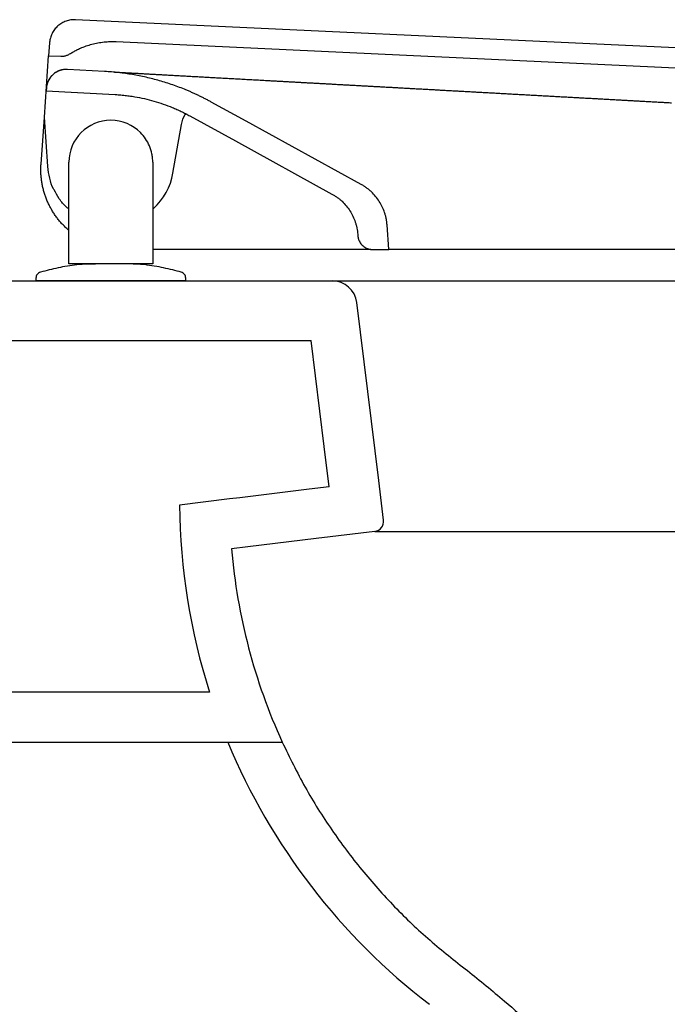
# Model space of a CAD drawing. Header units: millimetres. Extents: x 1143.675 to 1144.225, y 838.048 to 838.49.
# Tile 1 of 2: x 1143.798 to 1143.927, y 838.293 to 838.49. Entities that reach past the tile are written whole.
import ezdxf

# ---------------------------------------------------------------- set-up
doc = ezdxf.new("R2010")
doc.units = ezdxf.units.MM
doc.layers.add('SANINDUSA', color=3, linetype='Continuous')

msp = doc.modelspace()

# ---------------------------------------------------------------- linework, layer by layer
at = {"layer": 'SANINDUSA'}
for p, q in [((1144.217284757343, 838.4712105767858), (1143.808921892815, 838.4904684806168)), ((1143.80369854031, 838.4858228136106), (1143.803519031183, 838.4832557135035)), ((1143.817058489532, 838.486080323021), (1144.212033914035, 838.4674537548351)), ((1143.802659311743, 838.4709611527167), (1143.803519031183, 838.4832557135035)), ((1143.803519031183, 838.4832557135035), (1143.805976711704, 838.4831398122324)), ((1143.807726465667, 838.4836041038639), (1143.807726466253, 838.4836041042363)), ((1143.807726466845, 838.4836041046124), (1143.807726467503, 838.4836041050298)), ((1143.814740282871, 838.4800861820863), (1143.807276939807, 838.480497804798)), ((1143.803066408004, 838.4767829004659), (1143.803027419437, 838.4762253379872)), ((1143.803027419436, 838.4762253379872), (1143.816880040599, 838.4754613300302)), ((1143.843120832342, 838.470100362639), (1143.8360884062, 838.473969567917)), ((1143.801999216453, 838.4615213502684), (1143.802658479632, 838.470949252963)), ((1143.803352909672, 838.4610184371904), (1143.802658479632, 838.470949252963)), ((1143.831824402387, 838.4711794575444), (1143.8409497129, 838.4661587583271)), ((1143.828429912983, 838.4597042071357), (1143.830145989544, 838.4694365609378)), ((1143.866159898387, 838.4574246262), (1143.843120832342, 838.470100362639)), ((1143.8409497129, 838.4661587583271), (1143.860278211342, 838.4555245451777)), ((1143.801999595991, 838.4615213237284), (1143.801998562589, 838.4615065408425)), ((1143.80757209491, 838.4415339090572), (1143.80757209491, 838.4619007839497)), ((1143.824372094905, 838.4619010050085), (1143.824372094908, 838.4415339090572)), ((1143.871661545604, 838.4444052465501), (1143.871315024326, 838.4493607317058)), ((1143.865433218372, 838.447460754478), (1143.865451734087, 838.4471959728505)), ((1143.868094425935, 838.4444052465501), (1143.824372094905, 838.4444052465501)), ((1143.868444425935, 838.4444052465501), (1143.871661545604, 838.4444052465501)), ((1144.157525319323, 838.4444052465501), (1143.871661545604, 838.4444052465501)), ((1143.808016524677, 838.4415339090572), (1143.80757209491, 838.4415339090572)), ((1143.808189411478, 838.4415339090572), (1143.808016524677, 838.4415339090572)), ((1143.808377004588, 838.4415339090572), (1143.808189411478, 838.4415339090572)), ((1143.80857209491, 838.4415339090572), (1143.808377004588, 838.4415339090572)), ((1143.823372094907, 838.4415339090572), (1143.80857209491, 838.4415339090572)), ((1143.823567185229, 838.4415339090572), (1143.823372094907, 838.4415339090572)), ((1143.82375477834, 838.4415339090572), (1143.823567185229, 838.4415339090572)), ((1143.824372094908, 838.4415339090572), (1143.82375477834, 838.4415339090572)), ((1143.674856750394, 838.438134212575), (1143.860301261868, 838.438134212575)), ((1143.800972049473, 838.438649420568), (1143.800972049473, 838.438134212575)), ((1143.83098593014, 838.4381384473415), (1143.83098593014, 838.4386536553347)), ((1143.860301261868, 838.438134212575), (1144.174133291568, 838.438134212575)), ((1143.869645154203, 838.3980596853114), (1143.865264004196, 838.4337435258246)), ((1143.7148567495, 838.4261342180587), (1143.856123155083, 838.4261342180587)), ((1143.870620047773, 838.3901193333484), (1143.869645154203, 838.3980596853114)), ((1143.839724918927, 838.3943861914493), (1143.829734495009, 838.3931596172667)), ((1143.868878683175, 838.387890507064), (1144.165555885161, 838.387890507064)), ((1143.835759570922, 838.3556342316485), (1143.744856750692, 838.3556342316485)), ((1143.704856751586, 838.3456342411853), (1143.839416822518, 838.3456342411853)), ((1143.839416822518, 838.3456342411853), (1143.8503191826, 838.3456342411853))]:
    msp.add_line(p, q, dxfattribs=at)
at = {"layer": 'SANINDUSA', "flags": 128}
for points in [[(1143.802659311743, 838.4709611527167), (1143.802658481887, 838.4709551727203), (1143.802658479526, 838.4709492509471)], [(1143.859719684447, 838.396841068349), (1143.8587322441, 838.4048836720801), (1143.856123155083, 838.4261342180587)], [(1143.859719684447, 838.396841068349), (1143.85572608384, 838.396350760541), (1143.841806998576, 838.3946418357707), (1143.839724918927, 838.3943861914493)], [(1143.868878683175, 838.387890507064), (1143.857145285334, 838.3864499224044), (1143.8434267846, 838.3847656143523), (1143.840153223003, 838.3843636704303)]]:
    msp.add_lwpolyline(points, dxfattribs=at)
at = {"layer": 'SANINDUSA'}
for centre, radius, start, end in [((1143.816245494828, 838.4618086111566), 0.0123648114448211, 312.1031364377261, 350.2009609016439), ((1143.860301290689, 838.4331342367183), 0.004999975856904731, 6.999368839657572, 90.00033027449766), ((1143.956926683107, 838.3943352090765), 0.1271976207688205, 180.5295492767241, 197.7135685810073), ((1143.86863493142, 838.3898756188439), 0.00200002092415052, 277.0003035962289, 6.999228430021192), ((1143.95746185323, 838.3944566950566), 0.1177420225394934, 184.9175161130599, 204.4976645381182), ((1143.957534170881, 838.3946076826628), 0.1278675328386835, 202.5197193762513, 232.563885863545)]:
    msp.add_arc(centre, radius, start, end, dxfattribs=at)
for points, knots in [([(1143.808921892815, 838.4904684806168), (1143.80885735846, 838.4904708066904), (1143.808728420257, 838.4904754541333), (1143.808534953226, 838.4904729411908), (1143.808341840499, 838.4904634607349), (1143.80814904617, 838.4904463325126), (1143.807861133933, 838.4904095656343), (1143.807480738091, 838.4903346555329), (1143.807016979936, 838.4901953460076), (1143.806568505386, 838.4900120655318), (1143.805997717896, 838.4897111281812), (1143.805342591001, 838.489233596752), (1143.804792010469, 838.4886387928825), (1143.80442650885, 838.4881070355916), (1143.804192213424, 838.4876831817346), (1143.803999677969, 838.4872386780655), (1143.803867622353, 838.4868287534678), (1143.803781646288, 838.4864623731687), (1143.80372698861, 838.4861442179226), (1143.803708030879, 838.4859300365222), (1143.80369854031, 838.4858228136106)], [0, 0, 0, 0, 0.02503999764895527, 0.05002935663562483, 0.07500560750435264, 0.10000633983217, 0.125069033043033, 0.1875475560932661, 0.2500972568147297, 0.3125757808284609, 0.3751254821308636, 0.5000067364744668, 0.624887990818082, 0.6873665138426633, 0.7499162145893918, 0.8123947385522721, 0.8749444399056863, 0.9166429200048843, 0.9582700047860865, 1, 1, 1, 1]), ([(1143.807726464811, 838.4836041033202), (1143.807842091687, 838.4836763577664), (1143.808073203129, 838.4838207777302), (1143.808426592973, 838.4840260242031), (1143.808784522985, 838.4842226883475), (1143.809147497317, 838.4844099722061), (1143.809515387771, 838.4845880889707), (1143.810135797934, 838.4848691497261), (1143.811024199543, 838.4852183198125), (1143.812197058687, 838.485577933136), (1143.813394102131, 838.4858471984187), (1143.81440612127, 838.4859941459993), (1143.815220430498, 838.4860653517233), (1143.815832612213, 838.4860948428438), (1143.816445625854, 838.4861024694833), (1143.816854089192, 838.4860877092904), (1143.817058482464, 838.4860803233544)], [0, 0, 0, 0, 0.04170912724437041, 0.08336691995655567, 0.1250005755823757, 0.1666373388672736, 0.208304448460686, 0.2500290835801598, 0.3749885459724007, 0.5000040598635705, 0.6249634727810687, 0.7499790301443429, 0.8125198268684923, 0.8749755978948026, 0.9374383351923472, 1, 1, 1, 1]), ([(1143.805976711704, 838.4831398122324), (1143.806027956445, 838.4831381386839), (1143.806130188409, 838.4831347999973), (1143.806283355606, 838.4831396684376), (1143.806435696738, 838.4831518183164), (1143.80658724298, 838.4831719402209), (1143.806737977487, 838.4831998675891), (1143.806937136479, 838.4832472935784), (1143.807180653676, 838.4833255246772), (1143.807462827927, 838.4834471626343), (1143.807638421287, 838.4835516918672), (1143.807726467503, 838.4836041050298)], [0, 0, 0, 0, 0.08364454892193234, 0.1668687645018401, 0.2498903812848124, 0.3329287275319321, 0.4162029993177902, 0.4999305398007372, 0.6668466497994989, 0.8329498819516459, 1, 1, 1, 1]), ([(1143.807276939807, 838.480497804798), (1143.807212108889, 838.4805004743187), (1143.807082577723, 838.4805058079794), (1143.806888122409, 838.4805018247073), (1143.806694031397, 838.4804890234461), (1143.806436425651, 838.4804591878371), (1143.806117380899, 838.4803986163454), (1143.805743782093, 838.4802889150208), (1143.805382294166, 838.4801436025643), (1143.804922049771, 838.4799040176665), (1143.804393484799, 838.4795223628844), (1143.8039490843, 838.4790456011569), (1143.803653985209, 838.4786188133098), (1143.803464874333, 838.4782784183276), (1143.803309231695, 838.4779212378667), (1143.803190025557, 838.4775506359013), (1143.803104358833, 838.4771702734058), (1143.803079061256, 838.4769120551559), (1143.803066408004, 838.4767829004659)], [0, 0, 0, 0, 0.03128780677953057, 0.06251255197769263, 0.09374835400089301, 0.1250692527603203, 0.1875412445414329, 0.2501017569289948, 0.3125737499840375, 0.375134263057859, 0.5000182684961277, 0.6249022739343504, 0.6873742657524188, 0.7499347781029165, 0.8124067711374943, 0.8749672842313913, 0.9374615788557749, 0.9999999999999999, 0.9999999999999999, 0.9999999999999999, 0.9999999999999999]), ([(1143.807279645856, 838.4804976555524), (1143.807212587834, 838.4805003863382), (1143.807078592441, 838.480505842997), (1143.806877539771, 838.4805013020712), (1143.806677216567, 838.4804874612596), (1143.806477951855, 838.4804634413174), (1143.806280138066, 838.4804295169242), (1143.806084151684, 838.4803856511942), (1143.805890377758, 838.4803319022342), (1143.805699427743, 838.4802683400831), (1143.805511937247, 838.4801953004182), (1143.805328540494, 838.4801130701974), (1143.80514966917, 838.4800218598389), (1143.804975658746, 838.479921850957), (1143.804806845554, 838.4798132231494), (1143.80464356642, 838.4796961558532), (1143.804486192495, 838.4795708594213), (1143.804335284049, 838.4794377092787), (1143.804191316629, 838.4792972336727), (1143.804054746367, 838.4791499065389), (1143.803925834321, 838.478996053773), (1143.803804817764, 838.478835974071), (1143.803691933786, 838.4786699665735), (1143.803587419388, 838.4784983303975), (1143.803491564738, 838.4783214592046), (1143.803404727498, 838.4781399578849), (1143.803327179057, 838.4779544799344), (1143.803259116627, 838.4777655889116), (1143.803200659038, 838.4775736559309), (1143.803151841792, 838.4773790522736), (1143.803113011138, 838.4771821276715), (1143.803083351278, 838.4769833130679), (1143.803072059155, 838.4768497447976), (1143.803066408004, 838.4767829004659)], [0, 0, 0, 0, 0.03233022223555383, 0.06460227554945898, 0.09683561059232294, 0.1290496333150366, 0.1612640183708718, 0.1934990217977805, 0.2257757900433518, 0.258112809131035, 0.2904253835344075, 0.3226856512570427, 0.354913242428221, 0.3871276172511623, 0.4193483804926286, 0.4515955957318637, 0.4838900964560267, 0.5162313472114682, 0.5485225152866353, 0.5807669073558, 0.6129843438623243, 0.6451943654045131, 0.6774165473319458, 0.7096708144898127, 0.7419777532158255, 0.7743066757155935, 0.8065752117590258, 0.8388016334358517, 0.8710060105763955, 0.9032080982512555, 0.9354276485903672, 0.9676847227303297, 0.9999999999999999, 0.9999999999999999, 0.9999999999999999, 0.9999999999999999]), ([(1143.836088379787, 838.4739695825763), (1143.835883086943, 838.4740814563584), (1143.835472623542, 838.4743051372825), (1143.834851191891, 838.4746296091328), (1143.834225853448, 838.4749458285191), (1143.833596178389, 838.4752530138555), (1143.832962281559, 838.4755513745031), (1143.832324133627, 838.4758408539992), (1143.83168173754, 838.4761214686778), (1143.830389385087, 838.4766645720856), (1143.82842256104, 838.4774113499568), (1143.825751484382, 838.4782571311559), (1143.823040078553, 838.4789518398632), (1143.820753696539, 838.4794027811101), (1143.81891210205, 838.4796868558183), (1143.817525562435, 838.4798604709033), (1143.816134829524, 838.4799980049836), (1143.815204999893, 838.4800567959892), (1143.814739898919, 838.4800862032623)], [0, 0, 0, 0, 0.03132204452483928, 0.06262543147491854, 0.09391631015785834, 0.125200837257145, 0.1564851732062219, 0.1877754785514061, 0.2190779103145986, 0.250398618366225, 0.3755812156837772, 0.5007665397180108, 0.6255729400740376, 0.7503785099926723, 0.8128065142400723, 0.8751868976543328, 0.9375684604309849, 1, 1, 1, 1]), ([(1143.816720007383, 838.479976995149), (1143.816782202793, 838.479973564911), (1143.816906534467, 838.4799667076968), (1143.817039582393, 838.479959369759), (1143.817106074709, 838.4799557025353)], [0, 0, 0, 0, 0.5002378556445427, 1, 1, 1, 1]), ([(1143.817106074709, 838.4799557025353), (1143.817174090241, 838.4799519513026), (1143.817310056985, 838.4799444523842), (1143.81745476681, 838.4799364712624), (1143.817527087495, 838.4799324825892)], [0, 0, 0, 0, 0.5002365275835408, 1, 1, 1, 1]), ([(1143.817527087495, 838.4799324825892), (1143.81760094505, 838.4799284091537), (1143.817748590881, 838.4799202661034), (1143.817905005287, 838.4799116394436), (1143.817983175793, 838.4799073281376)], [0, 0, 0, 0, 0.5002346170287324, 1, 1, 1, 1]), ([(1143.817983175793, 838.4799073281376), (1143.818062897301, 838.4799029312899), (1143.818222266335, 838.4798941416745), (1143.818390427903, 838.4798848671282), (1143.818474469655, 838.4798802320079)], [0, 0, 0, 0, 0.500232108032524, 1, 1, 1, 1]), ([(1143.818474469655, 838.4798802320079), (1143.818560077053, 838.479875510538), (1143.81873121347, 838.4798660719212), (1143.818911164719, 838.4798561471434), (1143.819001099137, 838.4798511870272)], [0, 0, 0, 0, 0.5002289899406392, 1, 1, 1, 1]), ([(1143.819001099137, 838.4798511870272), (1143.819096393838, 838.4798459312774), (1143.819286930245, 838.4798354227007), (1143.81948592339, 838.4798244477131), (1143.819585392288, 838.4798189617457)], [0, 0, 0, 0, 0.5001390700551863, 1, 1, 1, 1]), ([(1143.819585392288, 838.4798189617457), (1143.819686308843, 838.4798133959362), (1143.819888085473, 838.479802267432), (1143.820098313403, 838.479790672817), (1143.820203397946, 838.479784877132)], [0, 0, 0, 0, 0.5001399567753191, 0.9999999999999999, 0.9999999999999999, 0.9999999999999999, 0.9999999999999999]), ([(1143.820203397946, 838.479784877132), (1143.820309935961, 838.4797790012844), (1143.820522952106, 838.4797672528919), (1143.820744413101, 838.4797550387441), (1143.820855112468, 838.4797489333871)], [0, 0, 0, 0, 0.5001405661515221, 0.9999999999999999, 0.9999999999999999, 0.9999999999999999, 0.9999999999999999]), ([(1143.820855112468, 838.4797489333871), (1143.820967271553, 838.479742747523), (1143.821191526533, 838.4797303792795), (1143.821424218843, 838.4797175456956), (1143.821540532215, 838.4797111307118)], [0, 0, 0, 0, 0.5001408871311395, 1, 1, 1, 1]), ([(1143.821540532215, 838.4797111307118), (1143.821658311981, 838.4797046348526), (1143.821893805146, 838.4796916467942), (1143.822137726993, 838.4796781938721), (1143.822259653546, 838.4796714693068)], [0, 0, 0, 0, 0.5001409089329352, 1, 1, 1, 1]), ([(1143.822259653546, 838.4796714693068), (1143.822383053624, 838.4796646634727), (1143.822629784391, 838.4796510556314), (1143.822884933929, 838.4796369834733), (1143.823012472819, 838.4796299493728)], [0, 0, 0, 0, 0.5001406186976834, 1, 1, 1, 1]), ([(1143.823012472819, 838.4796299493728), (1143.823141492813, 838.4796228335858), (1143.823399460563, 838.479608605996), (1143.823665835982, 838.4795939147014), (1143.823798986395, 838.479586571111)], [0, 0, 0, 0, 0.5001400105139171, 0.9999999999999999, 0.9999999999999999, 0.9999999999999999, 0.9999999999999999]), ([(1143.823798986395, 838.479586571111), (1143.82393362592, 838.4795791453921), (1143.824202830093, 838.4795642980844), (1143.824480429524, 838.4795489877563), (1143.824619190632, 838.4795413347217)], [0, 0, 0, 0, 0.5001390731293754, 1, 1, 1, 1]), ([(1143.824619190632, 838.4795413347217), (1143.824759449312, 838.4795335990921), (1143.825039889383, 838.4795181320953), (1143.82532871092, 838.4795022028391), (1143.825473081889, 838.479494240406)], [0, 0, 0, 0, 0.5001377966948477, 0.9999999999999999, 0.9999999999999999, 0.9999999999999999, 0.9999999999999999]), ([(1143.825473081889, 838.479494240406), (1143.825618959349, 838.479486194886), (1143.825910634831, 838.4794701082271), (1143.826210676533, 838.4794535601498), (1143.826360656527, 838.4794452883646)], [0, 0, 0, 0, 0.5001361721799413, 1, 1, 1, 1]), ([(1143.826360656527, 838.4794452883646), (1143.826512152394, 838.4794369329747), (1143.826815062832, 838.4794202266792), (1143.827126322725, 838.4794030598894), (1143.827281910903, 838.4793944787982)], [0, 0, 0, 0, 0.5001341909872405, 1, 1, 1, 1]), ([(1143.827281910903, 838.4793944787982), (1143.827436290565, 838.4793859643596), (1143.82774495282, 838.4793689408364), (1143.828061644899, 838.4793514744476), (1143.828219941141, 838.4793427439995)], [0, 0, 0, 0, 0.500157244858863, 1, 1, 1, 1]), ([(1143.828219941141, 838.4793427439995), (1143.828379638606, 838.4793339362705), (1143.828698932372, 838.4793163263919), (1143.829026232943, 838.479298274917), (1143.829189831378, 838.4792892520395)], [0, 0, 0, 0, 0.5001584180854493, 1, 1, 1, 1]), ([(1143.829189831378, 838.4792892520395), (1143.829354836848, 838.4792801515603), (1143.829684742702, 838.4792619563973), (1143.830022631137, 838.4792433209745), (1143.83019152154, 838.4792340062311)], [0, 0, 0, 0, 0.5001592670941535, 1, 1, 1, 1]), ([(1143.83019152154, 838.4792340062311), (1143.83036182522, 838.4792246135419), (1143.830702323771, 838.4792058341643), (1143.831050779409, 838.4791866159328), (1143.831224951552, 838.4791770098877)], [0, 0, 0, 0, 0.500159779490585, 1, 1, 1, 1]), ([(1143.831224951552, 838.4791770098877), (1143.831400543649, 838.4791673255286), (1143.831751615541, 838.4791479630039), (1143.832110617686, 838.4791281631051), (1143.832290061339, 838.4791182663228)], [0, 0, 0, 0, 0.500159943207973, 1, 1, 1, 1]), ([(1143.832290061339, 838.4791182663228), (1143.832470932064, 838.4791082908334), (1143.832832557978, 838.4790883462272), (1143.833202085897, 838.4790679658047), (1143.833386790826, 838.4790577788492)], [0, 0, 0, 0, 0.5001597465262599, 1, 1, 1, 1]), ([(1143.833386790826, 838.4790577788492), (1143.833572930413, 838.4790475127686), (1143.83394509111, 838.4790269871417), (1143.834325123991, 838.4790060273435), (1143.834515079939, 838.4789955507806)], [0, 0, 0, 0, 0.5001591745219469, 1, 1, 1, 1]), ([(1143.834515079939, 838.4789955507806), (1143.834706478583, 838.4789849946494), (1143.835089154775, 838.4789638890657), (1143.835479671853, 838.4789423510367), (1143.835674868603, 838.4789315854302)], [0, 0, 0, 0, 0.5001582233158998, 1, 1, 1, 1]), ([(1143.835674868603, 838.4789315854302), (1143.835871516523, 838.4789207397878), (1143.836264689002, 838.4788990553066), (1143.836665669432, 838.4788769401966), (1143.836866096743, 838.4788658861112)], [0, 0, 0, 0, 0.5001568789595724, 1, 1, 1, 1]), ([(1143.836866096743, 838.4788658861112), (1143.83706798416, 838.4788547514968), (1143.837471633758, 838.4788324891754), (1143.837883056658, 838.4788097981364), (1143.838088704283, 838.4787984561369)], [0, 0, 0, 0, 0.5001551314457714, 1, 1, 1, 1]), ([(1143.838088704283, 838.4787984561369), (1143.838295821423, 838.4787870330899), (1143.838709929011, 838.4787641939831), (1143.839131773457, 838.4787409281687), (1143.83934263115, 838.4787292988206)], [0, 0, 0, 0, 0.500152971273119, 1, 1, 1, 1]), ([(1143.83934263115, 838.4787292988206), (1143.83955496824, 838.4787175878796), (1143.839979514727, 838.4786941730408), (1143.840411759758, 838.4786703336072), (1143.840627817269, 838.4786584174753)], [0, 0, 0, 0, 0.5001503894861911, 1, 1, 1, 1]), ([(1143.840627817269, 838.4786584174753), (1143.840839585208, 838.4786467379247), (1143.841262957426, 838.4786233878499), (1143.841693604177, 838.4785996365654), (1143.841908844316, 838.478587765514)], [0, 0, 0, 0, 0.5001932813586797, 1, 1, 1, 1]), ([(1143.841908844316, 838.478587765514), (1143.842125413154, 838.4785758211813), (1143.842558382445, 838.4785519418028), (1143.842998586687, 838.4785276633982), (1143.84321860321, 838.4785155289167)], [0, 0, 0, 0, 0.5001944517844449, 1, 1, 1, 1]), ([(1143.84321860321, 838.4785155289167), (1143.843439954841, 838.4785033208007), (1143.843882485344, 838.4784789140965), (1143.844332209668, 838.4784541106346), (1143.844556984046, 838.478441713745)], [0, 0, 0, 0, 0.5001951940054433, 1, 1, 1, 1]), ([(1143.844556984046, 838.478441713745), (1143.844783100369, 838.478429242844), (1143.845235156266, 838.4784043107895), (1143.845694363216, 838.4783789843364), (1143.845923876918, 838.4783663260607)], [0, 0, 0, 0, 0.5001954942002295, 1, 1, 1, 1]), ([(1143.845923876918, 838.4783663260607), (1143.846154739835, 838.4783535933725), (1143.846616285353, 838.4783281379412), (1143.84708493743, 838.4783022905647), (1143.847319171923, 838.4782893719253)], [0, 0, 0, 0, 0.500195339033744, 1, 1, 1, 1]), ([(1143.847319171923, 838.4782893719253), (1143.847554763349, 838.4782763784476), (1143.848025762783, 838.4782504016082), (1143.848503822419, 838.4782240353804), (1143.848742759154, 838.4782108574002)], [0, 0, 0, 0, 0.5001947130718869, 1, 1, 1, 1]), ([(1143.848742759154, 838.4782108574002), (1143.848983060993, 838.4781976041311), (1143.849463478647, 838.4781711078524), (1143.849950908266, 838.4781442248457), (1143.850194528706, 838.4781307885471)], [0, 0, 0, 0, 0.5001936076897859, 1, 1, 1, 1]), ([(1143.850194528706, 838.4781307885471), (1143.850439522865, 838.4781172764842), (1143.850929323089, 838.4780902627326), (1143.851426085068, 838.4780628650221), (1143.851674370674, 838.4780491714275)], [0, 0, 0, 0, 0.5001920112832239, 0.9999999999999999, 0.9999999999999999, 0.9999999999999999, 0.9999999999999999]), ([(1143.851674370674, 838.4780491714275), (1143.851924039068, 838.4780354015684), (1143.852423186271, 838.4780078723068), (1143.852929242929, 838.4779799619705), (1143.853182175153, 838.4779660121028)], [0, 0, 0, 0, 0.5001899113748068, 1, 1, 1, 1]), ([(1143.853182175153, 838.4779660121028), (1143.853436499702, 838.4779519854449), (1143.853944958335, 838.4779239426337), (1143.854460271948, 838.4778955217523), (1143.854717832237, 838.4778813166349)], [0, 0, 0, 0, 0.5001872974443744, 1, 1, 1, 1]), ([(1143.854717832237, 838.4778813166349), (1143.854976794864, 838.477867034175), (1143.855494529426, 838.4778384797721), (1143.856019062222, 838.4778095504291), (1143.856281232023, 838.4777950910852)], [0, 0, 0, 0, 0.5001841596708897, 1, 1, 1, 1]), ([(1143.856281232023, 838.4777950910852), (1143.856545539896, 838.477780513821), (1143.857074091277, 838.4777513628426), (1143.857609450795, 838.4777218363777), (1143.857877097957, 838.477707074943)], [0, 0, 0, 0, 0.5000608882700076, 1, 1, 1, 1]), ([(1143.857877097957, 838.477707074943), (1143.858145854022, 838.4776922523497), (1143.85868329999, 838.4776626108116), (1143.859227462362, 838.4776325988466), (1143.859499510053, 838.4776175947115)], [0, 0, 0, 0, 0.5000615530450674, 1, 1, 1, 1]), ([(1143.859499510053, 838.4776175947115), (1143.859772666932, 838.4776025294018), (1143.860318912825, 838.4775724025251), (1143.860871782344, 838.4775419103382), (1143.86114818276, 838.477526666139)], [0, 0, 0, 0, 0.5000621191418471, 1, 1, 1, 1]), ([(1143.86114818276, 838.477526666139), (1143.861425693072, 838.4775113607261), (1143.861980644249, 838.4774807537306), (1143.86254212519, 838.4774497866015), (1143.862822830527, 838.4774343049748)], [0, 0, 0, 0, 0.5000625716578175, 1, 1, 1, 1]), ([(1143.862822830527, 838.4774343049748), (1143.863104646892, 838.4774187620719), (1143.86366820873, 838.477387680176), (1143.864238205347, 838.4773562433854), (1143.864523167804, 838.4773405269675)], [0, 0, 0, 0, 0.5000628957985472, 1, 1, 1, 1]), ([(1143.864523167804, 838.4773405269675), (1143.864809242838, 838.477324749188), (1143.865381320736, 838.4772931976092), (1143.865959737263, 838.4772612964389), (1143.866248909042, 838.4772453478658)], [0, 0, 0, 0, 0.5000630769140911, 1, 1, 1, 1]), ([(1143.866248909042, 838.4772453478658), (1143.86653919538, 838.4772293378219), (1143.867119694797, 838.4771973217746), (1143.867706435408, 838.4771649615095), (1143.867999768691, 838.4771487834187)], [0, 0, 0, 0, 0.5000630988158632, 1, 1, 1, 1]), ([(1143.867999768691, 838.4771487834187), (1143.868294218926, 838.4771325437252), (1143.868883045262, 838.4771000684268), (1143.86947801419, 838.4770672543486), (1143.869775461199, 838.477050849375)], [0, 0, 0, 0, 0.5000629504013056, 1, 1, 1, 1]), ([(1143.869775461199, 838.477050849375), (1143.870074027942, 838.4770343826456), (1143.870671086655, 838.4770014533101), (1143.871274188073, 838.4769681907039), (1143.871575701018, 838.4769515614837)], [0, 0, 0, 0, 0.5000626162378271, 1, 1, 1, 1]), ([(1143.871575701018, 838.4769515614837), (1143.871878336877, 838.4769348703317), (1143.872483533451, 838.4769014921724), (1143.873094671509, 838.4768677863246), (1143.873400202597, 838.4768509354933)], [0, 0, 0, 0, 0.5000620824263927, 1, 1, 1, 1]), ([(1143.873400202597, 838.4768509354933), (1143.87370686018, 838.4768340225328), (1143.874320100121, 838.4768002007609), (1143.874939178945, 838.4767660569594), (1143.875248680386, 838.4767489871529)], [0, 0, 0, 0, 0.500061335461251, 1, 1, 1, 1]), ([(1143.8168800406, 838.4754613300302), (1143.817066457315, 838.4754501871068), (1143.817439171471, 838.4754279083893), (1143.817997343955, 838.4753831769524), (1143.818554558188, 838.4753301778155), (1143.819110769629, 838.4752680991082), (1143.819665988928, 838.4751971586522), (1143.820220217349, 838.4751172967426), (1143.821233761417, 838.4749546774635), (1143.822699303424, 838.4746652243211), (1143.824598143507, 838.474178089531), (1143.826466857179, 838.4735857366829), (1143.827994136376, 838.4730053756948), (1143.829194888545, 838.4724907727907), (1143.830083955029, 838.4720793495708), (1143.830962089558, 838.4716448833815), (1143.831536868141, 838.4713346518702), (1143.831824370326, 838.4711794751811)], [0, 0, 0, 0, 0.03574036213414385, 0.07145785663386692, 0.1071616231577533, 0.1428608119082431, 0.1785645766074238, 0.2142820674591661, 0.2500224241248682, 0.375018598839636, 0.5000148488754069, 0.625010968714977, 0.7500072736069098, 0.8125298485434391, 0.8750034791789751, 0.9374771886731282, 1, 1, 1, 1]), ([(1143.875248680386, 838.4767489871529), (1143.8755593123, 838.4767318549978), (1143.876180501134, 838.4766975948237), (1143.876807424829, 838.4766630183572), (1143.877120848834, 838.4766457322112)], [0, 0, 0, 0, 0.5000603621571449, 1, 1, 1, 1]), ([(1143.877120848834, 838.4766457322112), (1143.877435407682, 838.4766283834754), (1143.878064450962, 838.4765936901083), (1143.87869912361, 838.476558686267), (1143.879016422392, 838.4765411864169)], [0, 0, 0, 0, 0.5000591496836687, 1, 1, 1, 1]), ([(1143.879016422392, 838.4765411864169), (1143.879344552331, 838.4765230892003), (1143.87999855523, 838.4764870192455), (1143.88065627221, 838.4764507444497), (1143.880983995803, 838.4764326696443)], [0, 0, 0, 0, 0.5017255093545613, 1, 1, 1, 1]), ([(1143.880983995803, 838.4764326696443), (1143.881314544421, 838.4764144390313), (1143.881973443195, 838.4763780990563), (1143.882636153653, 838.4763415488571), (1143.882966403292, 838.4763233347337)], [0, 0, 0, 0, 0.5016682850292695, 0.9999999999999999, 0.9999999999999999, 0.9999999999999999, 0.9999999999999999]), ([(1143.882966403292, 838.4763233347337), (1143.883299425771, 838.476304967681), (1143.883963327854, 838.4762683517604), (1143.884631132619, 838.4762315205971), (1143.884963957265, 838.4762131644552)], [0, 0, 0, 0, 0.5016138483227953, 1, 1, 1, 1]), ([(1143.884963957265, 838.4762131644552), (1143.885299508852, 838.4761946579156), (1143.885968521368, 838.4761577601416), (1143.886641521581, 838.4761206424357), (1143.886976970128, 838.4761021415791)], [0, 0, 0, 0, 0.5015624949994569, 1, 1, 1, 1]), ([(1143.886976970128, 838.4761021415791), (1143.887315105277, 838.4760834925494), (1143.887989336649, 838.476046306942), (1143.888667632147, 838.4760088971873), (1143.889005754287, 838.475990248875)], [0, 0, 0, 0, 0.5015120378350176, 1, 1, 1, 1]), ([(1143.889005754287, 838.475990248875), (1143.889346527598, 838.4759714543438), (1143.890026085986, 838.4759339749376), (1143.890709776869, 838.4758962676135), (1143.891050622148, 838.4758774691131)], [0, 0, 0, 0, 0.5014628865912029, 1, 1, 1, 1]), ([(1143.891050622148, 838.4758774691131), (1143.891394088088, 838.4758585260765), (1143.892079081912, 838.4758207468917), (1143.892768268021, 838.4757827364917), (1143.893111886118, 838.4757637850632)], [0, 0, 0, 0, 0.5014146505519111, 1, 1, 1, 1]), ([(1143.893111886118, 838.4757637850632), (1143.893458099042, 838.4757446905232), (1143.894148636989, 838.4757066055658), (1143.894843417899, 838.4756682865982), (1143.895189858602, 838.4756491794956)], [0, 0, 0, 0, 0.5013669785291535, 1, 1, 1, 1]), ([(1143.895189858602, 838.4756491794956), (1143.89553887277, 838.4756299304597), (1143.896235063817, 838.4755915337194), (1143.896935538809, 838.4755529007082), (1143.897284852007, 838.47553363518)], [0, 0, 0, 0, 0.5013195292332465, 1, 1, 1, 1]), ([(1143.897284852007, 838.47553363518), (1143.897636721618, 838.4755142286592), (1143.898338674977, 838.4754755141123), (1143.899044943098, 838.475436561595), (1143.899397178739, 838.4754171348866)], [0, 0, 0, 0, 0.5012720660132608, 1, 1, 1, 1]), ([(1143.899397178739, 838.4754171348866), (1143.899751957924, 838.475397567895), (1143.900459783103, 838.475358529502), (1143.901171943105, 838.4753192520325), (1143.901527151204, 838.4752996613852)], [0, 0, 0, 0, 0.5012243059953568, 1, 1, 1, 1]), ([(1143.901527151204, 838.4752996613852), (1143.901884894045, 838.4752799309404), (1143.902598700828, 838.4752405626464), (1143.903316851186, 838.4752009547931), (1143.903675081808, 838.4751811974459)], [0, 0, 0, 0, 0.5011760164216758, 1, 1, 1, 1]), ([(1143.903675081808, 838.4751811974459), (1143.903979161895, 838.4751644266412), (1143.904586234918, 838.4751309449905), (1143.905196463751, 838.4750972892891), (1143.905501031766, 838.4750804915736)], [0, 0, 0, 0, 0.5008954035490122, 1, 1, 1, 1]), ([(1143.905501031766, 838.4750804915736), (1143.905807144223, 838.4750636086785), (1143.906418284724, 838.475029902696), (1143.907032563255, 838.4749960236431), (1143.907339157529, 838.4749791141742)], [0, 0, 0, 0, 0.500887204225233, 1, 1, 1, 1]), ([(1143.907339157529, 838.4749791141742), (1143.907647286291, 838.4749621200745), (1143.908262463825, 838.4749281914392), (1143.908880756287, 838.4748940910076), (1143.909189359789, 838.4748770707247)], [0, 0, 0, 0, 0.500877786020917, 1, 1, 1, 1]), ([(1143.909189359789, 838.4748770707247), (1143.909499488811, 838.4748599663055), (1143.910118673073, 838.4748258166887), (1143.910740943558, 838.4747914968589), (1143.911051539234, 838.4747743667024)], [0, 0, 0, 0, 0.5008670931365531, 1, 1, 1, 1]), ([(1143.911051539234, 838.4747743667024), (1143.911363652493, 838.4747571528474), (1143.911986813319, 838.4747227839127), (1143.912613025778, 838.4746882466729), (1143.912925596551, 838.4746710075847)], [0, 0, 0, 0, 0.5008550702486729, 1, 1, 1, 1]), ([(1143.912925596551, 838.4746710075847), (1143.913239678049, 838.4746536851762), (1143.913866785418, 838.4746190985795), (1143.914496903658, 838.4745843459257), (1143.914811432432, 838.4745669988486)], [0, 0, 0, 0, 0.5008416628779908, 1, 1, 1, 1]), ([(1143.914811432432, 838.4745669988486), (1143.915127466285, 838.4745495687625), (1143.915758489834, 838.4745147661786), (1143.916392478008, 838.4744798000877), (1143.916708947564, 838.4744623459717)], [0, 0, 0, 0, 0.5008273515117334, 1, 1, 1, 1]), ([(1143.916708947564, 838.4744623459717), (1143.917026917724, 838.4744448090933), (1143.917661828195, 838.4744097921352), (1143.918299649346, 838.474374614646), (1143.918618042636, 838.4743570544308)], [0, 0, 0, 0, 0.5008110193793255, 1, 1, 1, 1]), ([(1143.918618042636, 838.4743570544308), (1143.918937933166, 838.474339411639), (1143.919576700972, 838.4743041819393), (1143.920218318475, 838.4742687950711), (1143.920538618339, 838.4742511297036)], [0, 0, 0, 0, 0.5007931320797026, 1, 1, 1, 1]), ([(1143.920538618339, 838.4742511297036), (1143.92086041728, 838.474233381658), (1143.921503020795, 838.4741979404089), (1143.922148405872, 838.4741623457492), (1143.922470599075, 838.4741445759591)], [0, 0, 0, 0, 0.5007737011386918, 1, 1, 1, 1]), ([(1143.922470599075, 838.4741445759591), (1143.922795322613, 838.4741266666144), (1143.923443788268, 838.4740909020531), (1143.924418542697, 838.4740371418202), (1143.925392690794, 838.473983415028), (1143.926043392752, 838.4739475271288), (1143.926368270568, 838.4739296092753)], [0, 0, 0, 0, 0.2511215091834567, 0.5014840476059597, 0.7511045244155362, 1, 1, 1, 1]), ([(1143.926368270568, 838.4739296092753), (1143.926695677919, 838.4739115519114), (1143.927349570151, 838.4738754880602), (1143.92800599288, 838.4738392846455), (1143.928333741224, 838.4738212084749)], [0, 0, 0, 0, 0.5007053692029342, 1, 1, 1, 1]), ([(1143.830145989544, 838.4694365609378), (1143.830296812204, 838.4701730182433), (1143.830464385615, 838.4709912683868), (1143.831004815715, 838.4715873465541), (1143.831058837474, 838.471646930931)], [0, 0, 0, 0, 0.9000393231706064, 1, 1, 1, 1]), ([(1143.824372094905, 838.4619010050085), (1143.824372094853, 838.4619068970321), (1143.824372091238, 838.4619100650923), (1143.824372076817, 838.4619191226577), (1143.824372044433, 838.4619327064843), (1143.824371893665, 838.4619643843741), (1143.824371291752, 838.4620276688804), (1143.824368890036, 838.4621539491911), (1143.824359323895, 838.4624053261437), (1143.824321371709, 838.4629031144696), (1143.824172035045, 838.4638769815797), (1143.823594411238, 838.4657230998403), (1143.821441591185, 838.4688906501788), (1143.818291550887, 838.4703008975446), (1143.811332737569, 838.4703007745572), (1143.807572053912, 838.46653989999), (1143.807572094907, 838.4619007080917)], [0, 0, 0, 0, 0.00048828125, 0.00048828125, 0.0009765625, 0.001953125, 0.003906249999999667, 0.007812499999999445, 0.01562499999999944, 0.03124999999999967, 0.0625, 0.1250000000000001, 0.2500000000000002, 0.5000000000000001, 0.5000000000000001, 1, 1, 1, 1]), ([(1143.801962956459, 838.4607000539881), (1143.801966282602, 838.4608345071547), (1143.801972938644, 838.4611035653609), (1143.801989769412, 838.461372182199), (1143.801998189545, 838.4615065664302)], [0, 0, 0, 0, 0.4997177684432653, 0.9999999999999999, 0.9999999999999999, 0.9999999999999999, 0.9999999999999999]), ([(1143.80197580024, 838.461110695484), (1143.801979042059, 838.4611791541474), (1143.801985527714, 838.4613161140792), (1143.801994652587, 838.461452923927), (1143.801999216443, 838.4615213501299)], [0, 0, 0, 0, 0.4998444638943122, 1, 1, 1, 1]), ([(1143.807572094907, 838.4524946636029), (1143.807414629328, 838.4526202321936), (1143.806671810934, 838.4532125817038), (1143.805615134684, 838.4544995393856), (1143.804928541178, 838.4558353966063), (1143.804154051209, 838.4571410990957), (1143.803661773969, 838.4587094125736), (1143.803456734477, 838.4602422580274), (1143.803352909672, 838.4610184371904)], [0, 0, 0, 0, 0.06191849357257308, 0.29209047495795, 0.5036811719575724, 0.523767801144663, 0.7588527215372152, 1, 1, 1, 1]), ([(1143.801968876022, 838.4598796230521), (1143.801965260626, 838.460016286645), (1143.80195802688, 838.460289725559), (1143.801961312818, 838.4605632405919), (1143.801962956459, 838.4607000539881)], [0, 0, 0, 0, 0.4997956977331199, 1, 1, 1, 1]), ([(1143.802016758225, 838.4590616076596), (1143.802006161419, 838.4591977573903), (1143.801984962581, 838.459470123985), (1143.801974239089, 838.4597431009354), (1143.801968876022, 838.4598796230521)], [0, 0, 0, 0, 0.4998767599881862, 1, 1, 1, 1]), ([(1143.802106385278, 838.458247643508), (1143.80208884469, 838.4583830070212), (1143.802053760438, 838.4586537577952), (1143.802029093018, 838.4589256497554), (1143.802016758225, 838.4590616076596)], [0, 0, 0, 0, 0.4999561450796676, 1, 1, 1, 1]), ([(1143.802237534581, 838.4574393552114), (1143.802213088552, 838.4575736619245), (1143.802164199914, 838.4578422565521), (1143.802125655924, 838.4581125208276), (1143.802106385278, 838.458247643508)], [0, 0, 0, 0, 0.5000349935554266, 1, 1, 1, 1]), ([(1143.802409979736, 838.4566383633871), (1143.802378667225, 838.4567713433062), (1143.802316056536, 838.4570372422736), (1143.802263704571, 838.4573053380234), (1143.802237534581, 838.4574393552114)], [0, 0, 0, 0, 0.500114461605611, 1, 1, 1, 1]), ([(1143.8713150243, 838.4493607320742), (1143.871306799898, 838.4494649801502), (1143.87129037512, 838.4496731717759), (1143.87125347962, 838.4499839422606), (1143.871207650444, 838.4502928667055), (1143.871152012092, 838.4505998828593), (1143.871086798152, 838.4509050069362), (1143.871011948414, 838.4512082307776), (1143.870927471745, 838.451509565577), (1143.870740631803, 838.4521041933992), (1143.870392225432, 838.4529731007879), (1143.869786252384, 838.4540633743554), (1143.869050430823, 838.4550719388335), (1143.868334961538, 838.4558297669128), (1143.867710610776, 838.4563796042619), (1143.86721701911, 838.4567613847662), (1143.866701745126, 838.4571138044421), (1143.866340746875, 838.4573208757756), (1143.86615989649, 838.4574246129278)], [0, 0, 0, 0, 0.03144353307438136, 0.06279521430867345, 0.09408562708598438, 0.12534553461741, 0.1566057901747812, 0.1878972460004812, 0.2192506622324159, 0.2506966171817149, 0.3753160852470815, 0.4999343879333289, 0.624857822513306, 0.7497798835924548, 0.8124598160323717, 0.8748931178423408, 0.9373248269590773, 1, 1, 1, 1]), ([(1143.802623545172, 838.455846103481), (1143.802585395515, 838.4559775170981), (1143.802509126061, 838.4562402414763), (1143.802443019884, 838.4565056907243), (1143.802409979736, 838.4566383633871)], [0, 0, 0, 0, 0.5001957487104, 1, 1, 1, 1]), ([(1143.802877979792, 838.4550643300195), (1143.802833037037, 838.4551938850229), (1143.802743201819, 838.4554528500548), (1143.802663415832, 838.4557150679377), (1143.802623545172, 838.455846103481)], [0, 0, 0, 0, 0.5002799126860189, 1, 1, 1, 1]), ([(1143.803172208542, 838.4542967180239), (1143.803120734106, 838.4544236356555), (1143.803017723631, 838.4546776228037), (1143.802924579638, 838.4549353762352), (1143.802877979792, 838.4550643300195)], [0, 0, 0, 0, 0.4997009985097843, 1, 1, 1, 1]), ([(1143.860278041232, 838.4555246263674), (1143.860369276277, 838.45547336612), (1143.860551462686, 838.4553710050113), (1143.860818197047, 838.4552069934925), (1143.861079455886, 838.4550356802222), (1143.861334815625, 838.4548562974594), (1143.861584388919, 838.4546690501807), (1143.861828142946, 838.4544738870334), (1143.862066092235, 838.4542708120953), (1143.862527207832, 838.4538517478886), (1143.863169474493, 838.4531707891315), (1143.863904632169, 838.4521630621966), (1143.864511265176, 838.4510718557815), (1143.864898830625, 838.45010452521), (1143.865135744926, 838.4493072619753), (1143.865275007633, 838.4486990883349), (1143.865378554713, 838.4480833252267), (1143.865414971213, 838.4476685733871), (1143.865433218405, 838.4474607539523)], [0, 0, 0, 0, 0.03146635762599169, 0.06283487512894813, 0.09413610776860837, 0.1254008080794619, 0.1566598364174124, 0.1879440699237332, 0.219284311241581, 0.2507111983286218, 0.3753004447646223, 0.4999359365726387, 0.6248779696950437, 0.7497733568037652, 0.8124187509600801, 0.8748415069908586, 0.9372869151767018, 1, 1, 1, 1]), ([(1143.803504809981, 838.4535466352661), (1143.803446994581, 838.4536705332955), (1143.803331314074, 838.4539184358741), (1143.80322525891, 838.4541705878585), (1143.803172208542, 838.4542967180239)], [0, 0, 0, 0, 0.4997851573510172, 1, 1, 1, 1]), ([(1143.803874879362, 838.4528156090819), (1143.80381087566, 838.4529362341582), (1143.803682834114, 838.4531775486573), (1143.803564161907, 838.4534235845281), (1143.803504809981, 838.4535466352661)], [0, 0, 0, 0, 0.4998666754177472, 1, 1, 1, 1]), ([(1143.804281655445, 838.452104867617), (1143.804211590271, 838.452222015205), (1143.804071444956, 838.4524563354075), (1143.803940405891, 838.4526958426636), (1143.803874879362, 838.4528156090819)], [0, 0, 0, 0, 0.4999465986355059, 1, 1, 1, 1]), ([(1143.804724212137, 838.4514159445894), (1143.804648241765, 838.4515293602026), (1143.804496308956, 838.4517561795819), (1143.804353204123, 838.4519886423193), (1143.804281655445, 838.452104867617)], [0, 0, 0, 0, 0.500026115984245, 1, 1, 1, 1]), ([(1143.805201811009, 838.4507500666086), (1143.805120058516, 838.4508595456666), (1143.80495658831, 838.4510784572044), (1143.804801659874, 838.4513034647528), (1143.804724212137, 838.4514159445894)], [0, 0, 0, 0, 0.5001063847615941, 0.9999999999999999, 0.9999999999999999, 0.9999999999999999, 0.9999999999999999]), ([(1143.80571350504, 838.4501087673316), (1143.805626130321, 838.4502140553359), (1143.805451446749, 838.4504245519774), (1143.805285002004, 838.4506415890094), (1143.805201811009, 838.4507500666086)], [0, 0, 0, 0, 0.5001885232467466, 1, 1, 1, 1]), ([(1143.806258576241, 838.4494932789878), (1143.806165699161, 838.4495941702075), (1143.805980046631, 838.4497958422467), (1143.805802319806, 838.4500044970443), (1143.80571350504, 838.4501087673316)], [0, 0, 0, 0, 0.5002737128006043, 1, 1, 1, 1]), ([(1143.806834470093, 838.4489066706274), (1143.806736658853, 838.4490025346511), (1143.806540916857, 838.4491943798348), (1143.806352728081, 838.4493936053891), (1143.806258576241, 838.4494932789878)], [0, 0, 0, 0, 0.499694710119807, 0.9999999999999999, 0.9999999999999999, 0.9999999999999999, 0.9999999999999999]), ([(1143.807438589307, 838.4483514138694), (1143.807336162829, 838.4484419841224), (1143.807131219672, 838.4486232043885), (1143.806933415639, 838.4488121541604), (1143.806834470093, 838.4489066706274)], [0, 0, 0, 0, 0.4997799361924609, 1, 1, 1, 1]), ([(1143.865451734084, 838.4471959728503), (1143.865455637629, 838.4471492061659), (1143.865463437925, 838.447055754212), (1143.865483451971, 838.446916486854), (1143.865509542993, 838.4467781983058), (1143.865553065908, 838.4465957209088), (1143.865623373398, 838.4463715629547), (1143.865751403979, 838.446067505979), (1143.865938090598, 838.4457375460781), (1143.866197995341, 838.4454019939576), (1143.866500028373, 838.445107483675), (1143.866838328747, 838.4448600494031), (1143.867207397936, 838.4446611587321), (1143.867558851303, 838.4445315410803), (1143.86787846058, 838.444454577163), (1143.868160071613, 838.4444128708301), (1143.868349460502, 838.4444077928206), (1143.868444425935, 838.4444052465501)], [0, 0, 0, 0, 0.0312773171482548, 0.06250018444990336, 0.09373752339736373, 0.1250581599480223, 0.1875122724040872, 0.2500822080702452, 0.3446972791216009, 0.4393204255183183, 0.532071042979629, 0.6249963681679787, 0.7178027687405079, 0.8106722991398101, 0.8738015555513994, 0.936720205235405, 1, 1, 1, 1]), ([(1143.809144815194, 838.4413608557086), (1143.807890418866, 838.4411699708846), (1143.805455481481, 838.4407994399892), (1143.803076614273, 838.4401619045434), (1143.801879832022, 838.4398485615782)], [0, 0, 0, 0, 0.5151657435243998, 1, 1, 1, 1]), ([(1143.815500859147, 838.4415339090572), (1143.815431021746, 838.4415332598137), (1143.814659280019, 838.4415260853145), (1143.813418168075, 838.4415030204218), (1143.811908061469, 838.4414728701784), (1143.810706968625, 838.4414419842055), (1143.809637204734, 838.4414040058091), (1143.809316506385, 838.4413759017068), (1143.809144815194, 838.4413608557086)], [0, 0, 0, 0, 0.02329251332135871, 0.2573950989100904, 0.4057907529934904, 0.5781240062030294, 0.7741416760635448, 1, 1, 1, 1]), ([(1143.822813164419, 838.4413650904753), (1143.822639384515, 838.4413825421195), (1143.822317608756, 838.4414148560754), (1143.821436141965, 838.4414574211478), (1143.820490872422, 838.4414904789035), (1143.819553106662, 838.4415172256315), (1143.818894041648, 838.4415285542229), (1143.818582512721, 838.4415339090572)], [0, 0, 0, 0, 0.2653364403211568, 0.4913044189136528, 0.6851962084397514, 0.8511975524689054, 0.9999999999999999, 0.9999999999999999, 0.9999999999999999, 0.9999999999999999]), ([(1143.830078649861, 838.4398527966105), (1143.829027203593, 838.4401319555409), (1143.82657619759, 838.4407902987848), (1143.824067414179, 838.4411735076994), (1143.822813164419, 838.4413650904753)], [0, 0, 0, 0, 0.5000565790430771, 1, 1, 1, 1]), ([(1143.801879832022, 838.4398485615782), (1143.801753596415, 838.4397994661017), (1143.801501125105, 838.439701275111), (1143.801208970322, 838.4394112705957), (1143.801010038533, 838.4390508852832), (1143.800984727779, 838.4387811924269), (1143.800972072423, 838.4386463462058)], [0, 0, 0, 0, 0.2499994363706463, 0.4999990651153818, 0.7499999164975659, 1, 1, 1, 1]), ([(1143.830986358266, 838.4386505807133), (1143.830973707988, 838.4387854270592), (1143.830948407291, 838.4390551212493), (1143.830749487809, 838.4394155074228), (1143.830457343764, 838.4397055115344), (1143.830204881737, 838.4398037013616), (1143.830078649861, 838.4398527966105)], [0, 0, 0, 0, 0.2499961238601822, 0.4999950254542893, 0.7499958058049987, 1, 1, 1, 1]), ([(1143.830972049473, 838.438134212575), (1143.830972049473, 838.438134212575), (1143.829391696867, 838.438134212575), (1143.823765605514, 838.438134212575), (1143.81995029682, 838.438134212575), (1143.811993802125, 838.438134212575), (1143.808178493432, 838.438134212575), (1143.802552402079, 838.438134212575), (1143.800972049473, 838.438134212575), (1143.800972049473, 838.438134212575)], [0, 0, 0, 0, 0.25, 0.25, 0.5, 0.5, 0.75, 0.75, 1, 1, 1, 1]), ([(1143.83098593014, 838.4381384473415), (1143.83098593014, 838.4381384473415), (1143.829405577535, 838.4381384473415), (1143.823779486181, 838.4381384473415), (1143.819964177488, 838.4381384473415), (1143.812007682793, 838.4381384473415), (1143.808192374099, 838.4381384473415), (1143.802566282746, 838.4381384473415), (1143.80098593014, 838.4381384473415), (1143.80098593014, 838.4381384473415)], [0, 0, 0, 0, 0.25, 0.25, 0.5, 0.5, 0.75, 0.75, 1, 1, 1, 1]), ([(1143.8503191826, 838.3456342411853), (1143.85179588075, 838.3425977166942), (1143.854742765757, 838.3365380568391), (1143.860120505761, 838.3280014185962), (1143.866114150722, 838.3199836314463), (1143.872714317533, 838.312590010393), (1143.879779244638, 838.3058075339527), (1143.887426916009, 838.2998567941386), (1143.896328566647, 838.2925976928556), (1143.90616501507, 838.2835683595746), (1143.916812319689, 838.2726964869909), (1143.923326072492, 838.2649173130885), (1143.92658307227, 838.2610275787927)], [0, 0, 0, 0, 0.0881907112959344, 0.1759925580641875, 0.2631936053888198, 0.3495460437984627, 0.4347546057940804, 0.5187243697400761, 0.6026363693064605, 0.7349193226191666, 0.8674546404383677, 1, 1, 1, 1])]:
    msp.add_open_spline(points, degree=3, knots=knots, dxfattribs=at)

doc.saveas('drawing.dxf')
